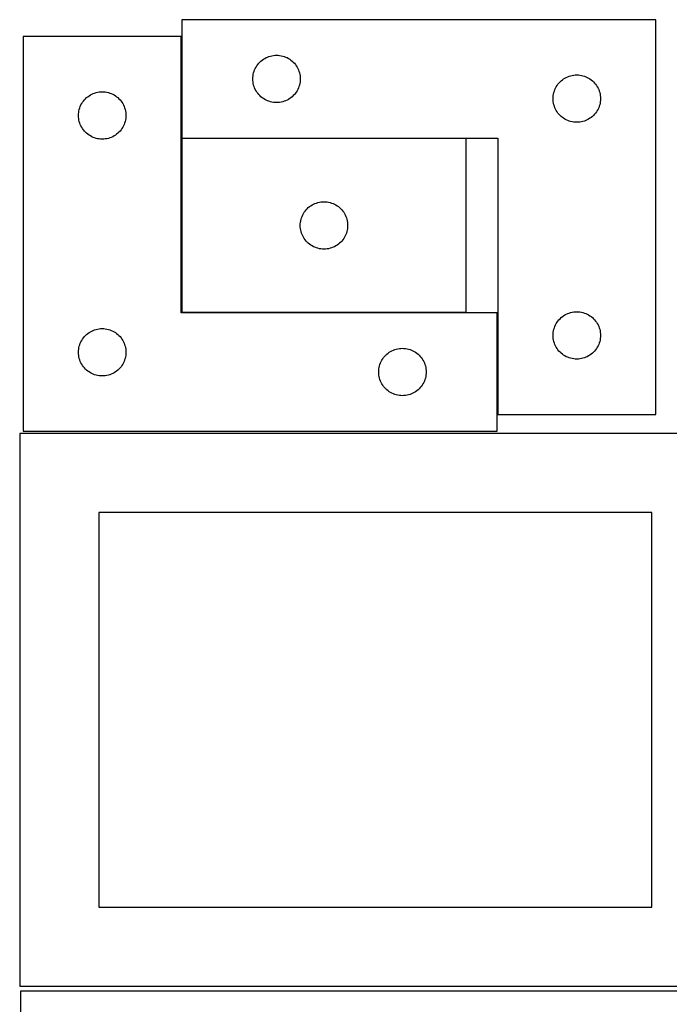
# Model space of a CAD drawing. Header units: millimetres. Extents: x 7 to 1243, y 7 to 2493.
# Tile 10 of 21: x 7 to 253, y 2115 to 2490. Entities that reach past the tile are written whole.
import ezdxf

# ---------------------------------------------------------------- set-up
doc = ezdxf.new("R2010")
doc.units = ezdxf.units.MM
doc.layers.add('COMMON', color=5, linetype='CONTINUOUS', true_color=0x0000ff)
doc.layers.add('CUT', color=7, linetype='CONTINUOUS', true_color=0x000000)

msp = doc.modelspace()

# ---------------------------------------------------------------- linework, layer by layer
at = {"layer": 'COMMON'}
for p, q in [((67.951448, 2444.65153), (67.951448, 2483.251528)), ((67.951447, 2444.451529), (67.951447, 2378.451529)), ((176.051448, 2444.55153), (68.051448, 2444.55153)), ((68.051448, 2378.351528), (176.051448, 2378.351528)), ((187.951448, 2339.65153), (187.951448, 2378.251528))]:
    msp.add_line(p, q, dxfattribs=at)
at = {"layer": 'CUT'}
for p, q in [((248.051448, 2489.65153), (68.051448, 2489.65153)), ((68.051448, 2489.65153), (68.051448, 2444.65153)), ((248.051448, 2339.65153), (248.051448, 2489.65153)), ((67.851447, 2483.251528), (7.851447, 2483.251528)), ((7.851447, 2483.251528), (7.851447, 2333.251528)), ((67.851447, 2378.251528), (67.851447, 2483.251528)), ((97.28489, 2473.085643), (97.687487, 2473.515491)), ((97.687487, 2473.515491), (98.117336, 2473.918089)), ((98.117336, 2473.918089), (98.572595, 2474.29171)), ((98.572595, 2474.29171), (99.051316, 2474.634757)), ((99.051316, 2474.634757), (99.551448, 2474.945759)), ((99.551448, 2474.945759), (100.07085, 2475.223385)), ((100.07085, 2475.223385), (100.607297, 2475.466446)), ((100.607297, 2475.466446), (101.158493, 2475.673901)), ((101.158493, 2475.673901), (101.722077, 2475.844863)), ((101.722077, 2475.844863), (102.295635, 2475.978598)), ((102.295635, 2475.978598), (102.876712, 2476.074534)), ((102.876712, 2476.074534), (103.46282, 2476.132261)), ((103.46282, 2476.132261), (104.051448, 2476.15153)), ((104.051448, 2476.15153), (104.640076, 2476.132261)), ((104.640076, 2476.132261), (105.226184, 2476.074534)), ((105.226184, 2476.074534), (105.807261, 2475.978598)), ((105.807261, 2475.978598), (106.380819, 2475.844863)), ((106.380819, 2475.844863), (106.944403, 2475.673901)), ((106.944403, 2475.673901), (107.495599, 2475.466446)), ((107.495599, 2475.466446), (108.032046, 2475.223385)), ((108.032046, 2475.223385), (108.551448, 2474.945759)), ((108.551448, 2474.945759), (109.05158, 2474.634757)), ((109.05158, 2474.634757), (109.530301, 2474.29171)), ((109.530301, 2474.29171), (109.98556, 2473.918089)), ((109.98556, 2473.918089), (110.415409, 2473.515491)), ((110.415409, 2473.515491), (110.818006, 2473.085643)), ((95.358116, 2469.480902), (95.529077, 2470.044485)), ((95.529077, 2470.044485), (95.736532, 2470.595681)), ((95.736532, 2470.595681), (95.979593, 2471.132129)), ((95.979593, 2471.132129), (96.257219, 2471.65153)), ((96.257219, 2471.65153), (96.568222, 2472.151662)), ((96.568222, 2472.151662), (96.911268, 2472.630383)), ((96.911268, 2472.630383), (97.28489, 2473.085643)), ((110.818006, 2473.085643), (111.191628, 2472.630383)), ((111.191628, 2472.630383), (111.534675, 2472.151662)), ((111.534675, 2472.151662), (111.845677, 2471.65153)), ((111.845677, 2471.65153), (112.123303, 2471.132129)), ((112.123303, 2471.132129), (112.366364, 2470.595681)), ((112.366364, 2470.595681), (112.573819, 2470.044485)), ((112.573819, 2470.044485), (112.74478, 2469.480902)), ((95.051448, 2467.15153), (95.070718, 2467.740158)), ((95.070718, 2466.562902), (95.051448, 2467.15153)), ((95.070718, 2467.740158), (95.128444, 2468.326266)), ((95.128444, 2465.976795), (95.070718, 2466.562902)), ((95.128444, 2468.326266), (95.22438, 2468.907343)), ((95.22438, 2468.907343), (95.358116, 2469.480902)), ((112.74478, 2469.480902), (112.878516, 2468.907343)), ((112.878516, 2468.907343), (112.974452, 2468.326266)), ((112.974452, 2468.326266), (113.032178, 2467.740158)), ((113.032178, 2466.562902), (112.974452, 2465.976795)), ((113.032178, 2467.740158), (113.051448, 2467.15153)), ((113.051448, 2467.15153), (113.032178, 2466.562902)), ((211.28489, 2465.585643), (211.687487, 2466.015491)), ((211.687487, 2466.015491), (212.117336, 2466.418089)), ((212.117336, 2466.418089), (212.572595, 2466.79171)), ((212.572595, 2466.79171), (213.051316, 2467.134757)), ((213.051316, 2467.134757), (213.551448, 2467.445759)), ((213.551448, 2467.445759), (214.07085, 2467.723385)), ((214.07085, 2467.723385), (214.607297, 2467.966446)), ((214.607297, 2467.966446), (215.158493, 2468.173901)), ((215.158493, 2468.173901), (215.722077, 2468.344863)), ((215.722077, 2468.344863), (216.295635, 2468.478598)), ((216.295635, 2468.478598), (216.876712, 2468.574534)), ((216.876712, 2468.574534), (217.46282, 2468.632261)), ((217.46282, 2468.632261), (218.051448, 2468.65153)), ((218.051448, 2468.65153), (218.640076, 2468.632261)), ((218.640076, 2468.632261), (219.226184, 2468.574534)), ((219.226184, 2468.574534), (219.807261, 2468.478598)), ((219.807261, 2468.478598), (220.380819, 2468.344863)), ((220.380819, 2468.344863), (220.944403, 2468.173901)), ((220.944403, 2468.173901), (221.495599, 2467.966446)), ((221.495599, 2467.966446), (222.032046, 2467.723385)), ((222.032046, 2467.723385), (222.551448, 2467.445759)), ((222.551448, 2467.445759), (223.05158, 2467.134757)), ((223.05158, 2467.134757), (223.530301, 2466.79171)), ((223.530301, 2466.79171), (223.98556, 2466.418089)), ((223.98556, 2466.418089), (224.415409, 2466.015491)), ((224.415409, 2466.015491), (224.818006, 2465.585643)), ((95.22438, 2465.395717), (95.128444, 2465.976795)), ((95.358116, 2464.822159), (95.22438, 2465.395717)), ((95.529077, 2464.258575), (95.358116, 2464.822159)), ((95.736532, 2463.707379), (95.529077, 2464.258575)), ((95.979593, 2463.170932), (95.736532, 2463.707379)), ((96.257219, 2462.65153), (95.979593, 2463.170932)), ((96.568222, 2462.151398), (96.257219, 2462.65153)), ((111.845677, 2462.65153), (111.534675, 2462.151398)), ((112.123303, 2463.170932), (111.845677, 2462.65153)), ((112.366364, 2463.707379), (112.123303, 2463.170932)), ((112.573819, 2464.258575), (112.366364, 2463.707379)), ((112.74478, 2464.822159), (112.573819, 2464.258575)), ((112.878516, 2465.395717), (112.74478, 2464.822159)), ((112.974452, 2465.976795), (112.878516, 2465.395717)), ((209.358116, 2461.980902), (209.529077, 2462.544485)), ((209.529077, 2462.544485), (209.736532, 2463.095681)), ((209.736532, 2463.095681), (209.979593, 2463.632129)), ((209.979593, 2463.632129), (210.257219, 2464.15153)), ((210.257219, 2464.15153), (210.568222, 2464.651662)), ((210.568222, 2464.651662), (210.911268, 2465.130383)), ((210.911268, 2465.130383), (211.28489, 2465.585643)), ((224.818006, 2465.585643), (225.191628, 2465.130383)), ((225.191628, 2465.130383), (225.534675, 2464.651662)), ((225.534675, 2464.651662), (225.845677, 2464.15153)), ((225.845677, 2464.15153), (226.123303, 2463.632129)), ((226.123303, 2463.632129), (226.366364, 2463.095681)), ((226.366364, 2463.095681), (226.573819, 2462.544485)), ((226.573819, 2462.544485), (226.74478, 2461.980902)), ((30.368221, 2458.25166), (30.711267, 2458.730381)), ((30.711267, 2458.730381), (31.084889, 2459.185641)), ((31.084889, 2459.185641), (31.487486, 2459.615489)), ((31.487486, 2459.615489), (31.917335, 2460.018087)), ((31.917335, 2460.018087), (32.372594, 2460.391708)), ((32.372594, 2460.391708), (32.851315, 2460.734755)), ((32.851315, 2460.734755), (33.351447, 2461.045757)), ((33.351447, 2461.045757), (33.870849, 2461.323383)), ((33.870849, 2461.323383), (34.407296, 2461.566444)), ((34.407296, 2461.566444), (34.958492, 2461.773899)), ((34.958492, 2461.773899), (35.522076, 2461.944861)), ((35.522076, 2461.944861), (36.095634, 2462.078596)), ((36.095634, 2462.078596), (36.676711, 2462.174532)), ((36.676711, 2462.174532), (37.262819, 2462.232259)), ((37.262819, 2462.232259), (37.851447, 2462.251528)), ((37.851447, 2462.251528), (38.440075, 2462.232259)), ((38.440075, 2462.232259), (39.026183, 2462.174532)), ((39.026183, 2462.174532), (39.60726, 2462.078596)), ((39.60726, 2462.078596), (40.180818, 2461.944861)), ((40.180818, 2461.944861), (40.744402, 2461.773899)), ((40.744402, 2461.773899), (41.295598, 2461.566444)), ((41.295598, 2461.566444), (41.832045, 2461.323383)), ((41.832045, 2461.323383), (42.351447, 2461.045757)), ((42.351447, 2461.045757), (42.851579, 2460.734755)), ((42.851579, 2460.734755), (43.3303, 2460.391708)), ((43.3303, 2460.391708), (43.785559, 2460.018087)), ((43.785559, 2460.018087), (44.215408, 2459.615489)), ((44.215408, 2459.615489), (44.618005, 2459.185641)), ((44.618005, 2459.185641), (44.991627, 2458.730381)), ((44.991627, 2458.730381), (45.334674, 2458.25166)), ((96.911268, 2461.672677), (96.568222, 2462.151398)), ((97.28489, 2461.217418), (96.911268, 2461.672677)), ((97.687487, 2460.787569), (97.28489, 2461.217418)), ((98.117336, 2460.384972), (97.687487, 2460.787569)), ((98.572595, 2460.01135), (98.117336, 2460.384972)), ((99.051316, 2459.668304), (98.572595, 2460.01135)), ((99.551448, 2459.357302), (99.051316, 2459.668304)), ((100.07085, 2459.079676), (99.551448, 2459.357302)), ((100.607297, 2458.836615), (100.07085, 2459.079676)), ((101.158493, 2458.629159), (100.607297, 2458.836615)), ((101.722077, 2458.458198), (101.158493, 2458.629159)), ((106.944403, 2458.629159), (106.380819, 2458.458198)), ((107.495599, 2458.836615), (106.944403, 2458.629159)), ((108.032046, 2459.079676), (107.495599, 2458.836615)), ((108.551448, 2459.357302), (108.032046, 2459.079676)), ((109.05158, 2459.668304), (108.551448, 2459.357302)), ((109.530301, 2460.01135), (109.05158, 2459.668304)), ((109.98556, 2460.384972), (109.530301, 2460.01135)), ((110.415409, 2460.787569), (109.98556, 2460.384972)), ((110.818006, 2461.217418), (110.415409, 2460.787569)), ((111.191628, 2461.672677), (110.818006, 2461.217418)), ((111.534675, 2462.151398), (111.191628, 2461.672677)), ((209.051448, 2459.65153), (209.070718, 2460.240158)), ((209.070718, 2459.062902), (209.051448, 2459.65153)), ((209.070718, 2460.240158), (209.128444, 2460.826266)), ((209.128444, 2458.476795), (209.070718, 2459.062902)), ((209.128444, 2460.826266), (209.22438, 2461.407343)), ((209.22438, 2461.407343), (209.358116, 2461.980902)), ((226.74478, 2461.980902), (226.878516, 2461.407343)), ((226.878516, 2461.407343), (226.974452, 2460.826266)), ((226.974452, 2460.826266), (227.032178, 2460.240158)), ((227.032178, 2459.062902), (226.974452, 2458.476795)), ((227.032178, 2460.240158), (227.051448, 2459.65153)), ((227.051448, 2459.65153), (227.032178, 2459.062902)), ((28.928443, 2454.426264), (29.024379, 2455.007341)), ((29.024379, 2455.007341), (29.158115, 2455.5809)), ((29.158115, 2455.5809), (29.329076, 2456.144483)), ((29.329076, 2456.144483), (29.536531, 2456.695679)), ((29.536531, 2456.695679), (29.779592, 2457.232127)), ((29.779592, 2457.232127), (30.057218, 2457.751528)), ((30.057218, 2457.751528), (30.368221, 2458.25166)), ((45.334674, 2458.25166), (45.645676, 2457.751528)), ((45.645676, 2457.751528), (45.923302, 2457.232127)), ((45.923302, 2457.232127), (46.166363, 2456.695679)), ((46.166363, 2456.695679), (46.373818, 2456.144483)), ((46.373818, 2456.144483), (46.544779, 2455.5809)), ((46.544779, 2455.5809), (46.678515, 2455.007341)), ((46.678515, 2455.007341), (46.774451, 2454.426264)), ((102.295635, 2458.324463), (101.722077, 2458.458198)), ((102.876712, 2458.228527), (102.295635, 2458.324463)), ((103.46282, 2458.1708), (102.876712, 2458.228527)), ((104.051448, 2458.15153), (103.46282, 2458.1708)), ((104.640076, 2458.1708), (104.051448, 2458.15153)), ((105.226184, 2458.228527), (104.640076, 2458.1708)), ((105.807261, 2458.324463), (105.226184, 2458.228527)), ((106.380819, 2458.458198), (105.807261, 2458.324463)), ((209.22438, 2457.895717), (209.128444, 2458.476795)), ((209.358116, 2457.322159), (209.22438, 2457.895717)), ((209.529077, 2456.758575), (209.358116, 2457.322159)), ((209.736532, 2456.207379), (209.529077, 2456.758575)), ((209.979593, 2455.670932), (209.736532, 2456.207379)), ((210.257219, 2455.15153), (209.979593, 2455.670932)), ((210.568222, 2454.651398), (210.257219, 2455.15153)), ((225.845677, 2455.15153), (225.534675, 2454.651398)), ((226.123303, 2455.670932), (225.845677, 2455.15153)), ((226.366364, 2456.207379), (226.123303, 2455.670932)), ((226.573819, 2456.758575), (226.366364, 2456.207379)), ((226.74478, 2457.322159), (226.573819, 2456.758575)), ((226.878516, 2457.895717), (226.74478, 2457.322159)), ((226.974452, 2458.476795), (226.878516, 2457.895717)), ((28.851447, 2453.251528), (28.870717, 2453.840156)), ((28.870717, 2452.6629), (28.851447, 2453.251528)), ((28.870717, 2453.840156), (28.928443, 2454.426264)), ((28.928443, 2452.076793), (28.870717, 2452.6629)), ((29.024379, 2451.495715), (28.928443, 2452.076793)), ((29.158115, 2450.922157), (29.024379, 2451.495715)), ((46.678515, 2451.495715), (46.544779, 2450.922157)), ((46.774451, 2452.076793), (46.678515, 2451.495715)), ((46.774451, 2454.426264), (46.832177, 2453.840156)), ((46.832177, 2452.6629), (46.774451, 2452.076793)), ((46.832177, 2453.840156), (46.851447, 2453.251528)), ((46.851447, 2453.251528), (46.832177, 2452.6629)), ((210.911268, 2454.172677), (210.568222, 2454.651398)), ((211.28489, 2453.717418), (210.911268, 2454.172677)), ((211.687487, 2453.287569), (211.28489, 2453.717418)), ((212.117336, 2452.884972), (211.687487, 2453.287569)), ((212.572595, 2452.51135), (212.117336, 2452.884972)), ((213.051316, 2452.168304), (212.572595, 2452.51135)), ((213.551448, 2451.857302), (213.051316, 2452.168304)), ((214.07085, 2451.579676), (213.551448, 2451.857302)), ((214.607297, 2451.336615), (214.07085, 2451.579676)), ((215.158493, 2451.129159), (214.607297, 2451.336615)), ((215.722077, 2450.958198), (215.158493, 2451.129159)), ((220.944403, 2451.129159), (220.380819, 2450.958198)), ((221.495599, 2451.336615), (220.944403, 2451.129159)), ((222.032046, 2451.579676), (221.495599, 2451.336615)), ((222.551448, 2451.857302), (222.032046, 2451.579676)), ((223.05158, 2452.168304), (222.551448, 2451.857302)), ((223.530301, 2452.51135), (223.05158, 2452.168304)), ((223.98556, 2452.884972), (223.530301, 2452.51135)), ((224.415409, 2453.287569), (223.98556, 2452.884972)), ((224.818006, 2453.717418), (224.415409, 2453.287569)), ((225.191628, 2454.172677), (224.818006, 2453.717418)), ((225.534675, 2454.651398), (225.191628, 2454.172677)), ((29.329076, 2450.358573), (29.158115, 2450.922157)), ((29.536531, 2449.807377), (29.329076, 2450.358573)), ((29.779592, 2449.27093), (29.536531, 2449.807377)), ((30.057218, 2448.751528), (29.779592, 2449.27093)), ((30.368221, 2448.251396), (30.057218, 2448.751528)), ((30.711267, 2447.772675), (30.368221, 2448.251396)), ((31.084889, 2447.317416), (30.711267, 2447.772675)), ((31.487486, 2446.887567), (31.084889, 2447.317416)), ((44.618005, 2447.317416), (44.215408, 2446.887567)), ((44.991627, 2447.772675), (44.618005, 2447.317416)), ((45.334674, 2448.251396), (44.991627, 2447.772675)), ((45.645676, 2448.751528), (45.334674, 2448.251396)), ((45.923302, 2449.27093), (45.645676, 2448.751528)), ((46.166363, 2449.807377), (45.923302, 2449.27093)), ((46.373818, 2450.358573), (46.166363, 2449.807377)), ((46.544779, 2450.922157), (46.373818, 2450.358573)), ((216.295635, 2450.824463), (215.722077, 2450.958198)), ((216.876712, 2450.728527), (216.295635, 2450.824463)), ((217.46282, 2450.6708), (216.876712, 2450.728527)), ((218.051448, 2450.65153), (217.46282, 2450.6708)), ((218.640076, 2450.6708), (218.051448, 2450.65153)), ((219.226184, 2450.728527), (218.640076, 2450.6708)), ((219.807261, 2450.824463), (219.226184, 2450.728527)), ((220.380819, 2450.958198), (219.807261, 2450.824463)), ((31.917335, 2446.48497), (31.487486, 2446.887567)), ((32.372594, 2446.111348), (31.917335, 2446.48497)), ((32.851315, 2445.768302), (32.372594, 2446.111348)), ((33.351447, 2445.4573), (32.851315, 2445.768302)), ((33.870849, 2445.179674), (33.351447, 2445.4573)), ((34.407296, 2444.936613), (33.870849, 2445.179674)), ((34.958492, 2444.729157), (34.407296, 2444.936613)), ((35.522076, 2444.558196), (34.958492, 2444.729157)), ((36.095634, 2444.424461), (35.522076, 2444.558196)), ((36.676711, 2444.328525), (36.095634, 2444.424461)), ((37.262819, 2444.270798), (36.676711, 2444.328525)), ((37.851447, 2444.251528), (37.262819, 2444.270798)), ((38.440075, 2444.270798), (37.851447, 2444.251528)), ((39.026183, 2444.328525), (38.440075, 2444.270798)), ((39.60726, 2444.424461), (39.026183, 2444.328525)), ((40.180818, 2444.558196), (39.60726, 2444.424461)), ((40.744402, 2444.729157), (40.180818, 2444.558196)), ((41.295598, 2444.936613), (40.744402, 2444.729157)), ((41.832045, 2445.179674), (41.295598, 2444.936613)), ((42.351447, 2445.4573), (41.832045, 2445.179674)), ((42.851579, 2445.768302), (42.351447, 2445.4573)), ((43.3303, 2446.111348), (42.851579, 2445.768302)), ((43.785559, 2446.48497), (43.3303, 2446.111348)), ((44.215408, 2446.887567), (43.785559, 2446.48497)), ((68.051448, 2444.65153), (188.051448, 2444.65153)), ((176.051448, 2444.451529), (68.051448, 2444.451529)), ((68.051448, 2444.451529), (68.051448, 2378.451529)), ((176.051448, 2378.451529), (176.051448, 2444.451529)), ((188.051448, 2444.65153), (188.051448, 2339.65153)), ((114.911268, 2416.930382), (115.28489, 2417.385642)), ((115.28489, 2417.385642), (115.687487, 2417.81549)), ((115.687487, 2417.81549), (116.117336, 2418.218088)), ((116.117336, 2418.218088), (116.572595, 2418.591709)), ((116.572595, 2418.591709), (117.051316, 2418.934756)), ((117.051316, 2418.934756), (117.551448, 2419.245758)), ((117.551448, 2419.245758), (118.07085, 2419.523384)), ((118.07085, 2419.523384), (118.607297, 2419.766445)), ((118.607297, 2419.766445), (119.158493, 2419.9739)), ((119.158493, 2419.9739), (119.722077, 2420.144862)), ((119.722077, 2420.144862), (120.295635, 2420.278597)), ((120.295635, 2420.278597), (120.876712, 2420.374533)), ((120.876712, 2420.374533), (121.46282, 2420.43226)), ((121.46282, 2420.43226), (122.051448, 2420.451529)), ((122.051448, 2420.451529), (122.640076, 2420.43226)), ((122.640076, 2420.43226), (123.226184, 2420.374533)), ((123.226184, 2420.374533), (123.807261, 2420.278597)), ((123.807261, 2420.278597), (124.380819, 2420.144862)), ((124.380819, 2420.144862), (124.944403, 2419.9739)), ((124.944403, 2419.9739), (125.495599, 2419.766445)), ((125.495599, 2419.766445), (126.032046, 2419.523384)), ((126.032046, 2419.523384), (126.551448, 2419.245758)), ((126.551448, 2419.245758), (127.05158, 2418.934756)), ((127.05158, 2418.934756), (127.530301, 2418.591709)), ((127.530301, 2418.591709), (127.98556, 2418.218088)), ((127.98556, 2418.218088), (128.415409, 2417.81549)), ((128.415409, 2417.81549), (128.818006, 2417.385642)), ((128.818006, 2417.385642), (129.191628, 2416.930382)), ((113.22438, 2413.207342), (113.358116, 2413.780901)), ((113.358116, 2413.780901), (113.529077, 2414.344484)), ((113.529077, 2414.344484), (113.736532, 2414.89568)), ((113.736532, 2414.89568), (113.979593, 2415.432128)), ((113.979593, 2415.432128), (114.257219, 2415.951529)), ((114.257219, 2415.951529), (114.568222, 2416.451661)), ((114.568222, 2416.451661), (114.911268, 2416.930382)), ((129.191628, 2416.930382), (129.534675, 2416.451661)), ((129.534675, 2416.451661), (129.845677, 2415.951529)), ((129.845677, 2415.951529), (130.123303, 2415.432128)), ((130.123303, 2415.432128), (130.366364, 2414.89568)), ((130.366364, 2414.89568), (130.573819, 2414.344484)), ((130.573819, 2414.344484), (130.74478, 2413.780901)), ((130.74478, 2413.780901), (130.878516, 2413.207342)), ((113.051448, 2411.451529), (113.070718, 2412.040157)), ((113.070718, 2410.862901), (113.051448, 2411.451529)), ((113.070718, 2412.040157), (113.128444, 2412.626265)), ((113.128444, 2410.276794), (113.070718, 2410.862901)), ((113.128444, 2412.626265), (113.22438, 2413.207342)), ((113.22438, 2409.695716), (113.128444, 2410.276794)), ((130.878516, 2413.207342), (130.974452, 2412.626265)), ((130.974452, 2410.276794), (130.878516, 2409.695716)), ((130.974452, 2412.626265), (131.032178, 2412.040157)), ((131.032178, 2410.862901), (130.974452, 2410.276794)), ((131.032178, 2412.040157), (131.051448, 2411.451529)), ((131.051448, 2411.451529), (131.032178, 2410.862901)), ((113.358116, 2409.122158), (113.22438, 2409.695716)), ((113.529077, 2408.558574), (113.358116, 2409.122158)), ((113.736532, 2408.007378), (113.529077, 2408.558574)), ((113.979593, 2407.470931), (113.736532, 2408.007378)), ((114.257219, 2406.951529), (113.979593, 2407.470931)), ((114.568222, 2406.451397), (114.257219, 2406.951529)), ((114.911268, 2405.972676), (114.568222, 2406.451397)), ((129.534675, 2406.451397), (129.191628, 2405.972676)), ((129.845677, 2406.951529), (129.534675, 2406.451397)), ((130.123303, 2407.470931), (129.845677, 2406.951529)), ((130.366364, 2408.007378), (130.123303, 2407.470931)), ((130.573819, 2408.558574), (130.366364, 2408.007378)), ((130.74478, 2409.122158), (130.573819, 2408.558574)), ((130.878516, 2409.695716), (130.74478, 2409.122158)), ((115.28489, 2405.517417), (114.911268, 2405.972676)), ((115.687487, 2405.087568), (115.28489, 2405.517417)), ((116.117336, 2404.684971), (115.687487, 2405.087568)), ((116.572595, 2404.311349), (116.117336, 2404.684971)), ((117.051316, 2403.968303), (116.572595, 2404.311349)), ((117.551448, 2403.657301), (117.051316, 2403.968303)), ((118.07085, 2403.379675), (117.551448, 2403.657301)), ((118.607297, 2403.136614), (118.07085, 2403.379675)), ((119.158493, 2402.929158), (118.607297, 2403.136614)), ((119.722077, 2402.758197), (119.158493, 2402.929158)), ((120.295635, 2402.624462), (119.722077, 2402.758197)), ((120.876712, 2402.528526), (120.295635, 2402.624462)), ((121.46282, 2402.470799), (120.876712, 2402.528526)), ((122.051448, 2402.451529), (121.46282, 2402.470799)), ((122.640076, 2402.470799), (122.051448, 2402.451529)), ((123.226184, 2402.528526), (122.640076, 2402.470799)), ((123.807261, 2402.624462), (123.226184, 2402.528526)), ((124.380819, 2402.758197), (123.807261, 2402.624462)), ((124.944403, 2402.929158), (124.380819, 2402.758197)), ((125.495599, 2403.136614), (124.944403, 2402.929158)), ((126.032046, 2403.379675), (125.495599, 2403.136614)), ((126.551448, 2403.657301), (126.032046, 2403.379675)), ((127.05158, 2403.968303), (126.551448, 2403.657301)), ((127.530301, 2404.311349), (127.05158, 2403.968303)), ((127.98556, 2404.684971), (127.530301, 2404.311349)), ((128.415409, 2405.087568), (127.98556, 2404.684971)), ((128.818006, 2405.517417), (128.415409, 2405.087568)), ((129.191628, 2405.972676), (128.818006, 2405.517417)), ((187.851447, 2378.251528), (67.851447, 2378.251528)), ((68.051448, 2378.451529), (176.051448, 2378.451529)), ((187.851447, 2333.251528), (187.851447, 2378.251528)), ((211.687487, 2376.015491), (212.117336, 2376.418089)), ((212.117336, 2376.418089), (212.572595, 2376.79171)), ((212.572595, 2376.79171), (213.051316, 2377.134757)), ((213.051316, 2377.134757), (213.551448, 2377.445759)), ((213.551448, 2377.445759), (214.07085, 2377.723385)), ((214.07085, 2377.723385), (214.607297, 2377.966446)), ((214.607297, 2377.966446), (215.158493, 2378.173901)), ((215.158493, 2378.173901), (215.722077, 2378.344863)), ((215.722077, 2378.344863), (216.295635, 2378.478598)), ((216.295635, 2378.478598), (216.876712, 2378.574534)), ((216.876712, 2378.574534), (217.46282, 2378.632261)), ((217.46282, 2378.632261), (218.051448, 2378.65153)), ((218.051448, 2378.65153), (218.640076, 2378.632261)), ((218.640076, 2378.632261), (219.226184, 2378.574534)), ((219.226184, 2378.574534), (219.807261, 2378.478598)), ((219.807261, 2378.478598), (220.380819, 2378.344863)), ((220.380819, 2378.344863), (220.944403, 2378.173901)), ((220.944403, 2378.173901), (221.495599, 2377.966446)), ((221.495599, 2377.966446), (222.032046, 2377.723385)), ((222.032046, 2377.723385), (222.551448, 2377.445759)), ((222.551448, 2377.445759), (223.05158, 2377.134757)), ((223.05158, 2377.134757), (223.530301, 2376.79171)), ((223.530301, 2376.79171), (223.98556, 2376.418089)), ((223.98556, 2376.418089), (224.415409, 2376.015491)), ((209.358116, 2371.980902), (209.529077, 2372.544485)), ((209.529077, 2372.544485), (209.736532, 2373.095681)), ((209.736532, 2373.095681), (209.979593, 2373.632129)), ((209.979593, 2373.632129), (210.257219, 2374.15153)), ((210.257219, 2374.15153), (210.568222, 2374.651662)), ((210.568222, 2374.651662), (210.911268, 2375.130383)), ((210.911268, 2375.130383), (211.28489, 2375.585643)), ((211.28489, 2375.585643), (211.687487, 2376.015491)), ((224.415409, 2376.015491), (224.818006, 2375.585643)), ((224.818006, 2375.585643), (225.191628, 2375.130383)), ((225.191628, 2375.130383), (225.534675, 2374.651662)), ((225.534675, 2374.651662), (225.845677, 2374.15153)), ((225.845677, 2374.15153), (226.123303, 2373.632129)), ((226.123303, 2373.632129), (226.366364, 2373.095681)), ((226.366364, 2373.095681), (226.573819, 2372.544485)), ((226.573819, 2372.544485), (226.74478, 2371.980902)), ((30.368221, 2368.25166), (30.711267, 2368.730381)), ((30.711267, 2368.730381), (31.084889, 2369.185641)), ((31.084889, 2369.185641), (31.487486, 2369.615489)), ((31.487486, 2369.615489), (31.917335, 2370.018087)), ((31.917335, 2370.018087), (32.372594, 2370.391708)), ((32.372594, 2370.391708), (32.851315, 2370.734755)), ((32.851315, 2370.734755), (33.351447, 2371.045757)), ((33.351447, 2371.045757), (33.870849, 2371.323383)), ((33.870849, 2371.323383), (34.407296, 2371.566444)), ((34.407296, 2371.566444), (34.958492, 2371.773899)), ((34.958492, 2371.773899), (35.522076, 2371.944861)), ((35.522076, 2371.944861), (36.095634, 2372.078596)), ((36.095634, 2372.078596), (36.676711, 2372.174532)), ((36.676711, 2372.174532), (37.262819, 2372.232259)), ((37.262819, 2372.232259), (37.851447, 2372.251528)), ((37.851447, 2372.251528), (38.440075, 2372.232259)), ((38.440075, 2372.232259), (39.026183, 2372.174532)), ((39.026183, 2372.174532), (39.60726, 2372.078596)), ((39.60726, 2372.078596), (40.180818, 2371.944861)), ((40.180818, 2371.944861), (40.744402, 2371.773899)), ((40.744402, 2371.773899), (41.295598, 2371.566444)), ((41.295598, 2371.566444), (41.832045, 2371.323383)), ((41.832045, 2371.323383), (42.351447, 2371.045757)), ((42.351447, 2371.045757), (42.851579, 2370.734755)), ((42.851579, 2370.734755), (43.3303, 2370.391708)), ((43.3303, 2370.391708), (43.785559, 2370.018087)), ((43.785559, 2370.018087), (44.215408, 2369.615489)), ((44.215408, 2369.615489), (44.618005, 2369.185641)), ((44.618005, 2369.185641), (44.991627, 2368.730381)), ((44.991627, 2368.730381), (45.334674, 2368.25166)), ((209.051448, 2369.65153), (209.070718, 2370.240158)), ((209.070718, 2369.062902), (209.051448, 2369.65153)), ((209.070718, 2370.240158), (209.128444, 2370.826266)), ((209.128444, 2368.476795), (209.070718, 2369.062902)), ((209.128444, 2370.826266), (209.22438, 2371.407343)), ((209.22438, 2371.407343), (209.358116, 2371.980902)), ((226.74478, 2371.980902), (226.878516, 2371.407343)), ((226.878516, 2371.407343), (226.974452, 2370.826266)), ((226.974452, 2370.826266), (227.032178, 2370.240158)), ((227.032178, 2369.062902), (226.974452, 2368.476795)), ((227.032178, 2370.240158), (227.051448, 2369.65153)), ((227.051448, 2369.65153), (227.032178, 2369.062902)), ((28.928443, 2364.426264), (29.024379, 2365.007341)), ((29.024379, 2365.007341), (29.158115, 2365.5809)), ((29.158115, 2365.5809), (29.329076, 2366.144483)), ((29.329076, 2366.144483), (29.536531, 2366.695679)), ((29.536531, 2366.695679), (29.779592, 2367.232127)), ((29.779592, 2367.232127), (30.057218, 2367.751528)), ((30.057218, 2367.751528), (30.368221, 2368.25166)), ((45.334674, 2368.25166), (45.645676, 2367.751528)), ((45.645676, 2367.751528), (45.923302, 2367.232127)), ((45.923302, 2367.232127), (46.166363, 2366.695679)), ((46.166363, 2366.695679), (46.373818, 2366.144483)), ((46.373818, 2366.144483), (46.544779, 2365.5809)), ((46.544779, 2365.5809), (46.678515, 2365.007341)), ((46.678515, 2365.007341), (46.774451, 2364.426264)), ((209.22438, 2367.895717), (209.128444, 2368.476795)), ((209.358116, 2367.322159), (209.22438, 2367.895717)), ((209.529077, 2366.758575), (209.358116, 2367.322159)), ((209.736532, 2366.207379), (209.529077, 2366.758575)), ((209.979593, 2365.670932), (209.736532, 2366.207379)), ((210.257219, 2365.15153), (209.979593, 2365.670932)), ((210.568222, 2364.651398), (210.257219, 2365.15153)), ((225.845677, 2365.15153), (225.534675, 2364.651398)), ((226.123303, 2365.670932), (225.845677, 2365.15153)), ((226.366364, 2366.207379), (226.123303, 2365.670932)), ((226.573819, 2366.758575), (226.366364, 2366.207379)), ((226.74478, 2367.322159), (226.573819, 2366.758575)), ((226.878516, 2367.895717), (226.74478, 2367.322159)), ((226.974452, 2368.476795), (226.878516, 2367.895717)), ((28.851447, 2363.251528), (28.870717, 2363.840156)), ((28.870717, 2362.6629), (28.851447, 2363.251528)), ((28.870717, 2363.840156), (28.928443, 2364.426264)), ((28.928443, 2362.076793), (28.870717, 2362.6629)), ((29.024379, 2361.495715), (28.928443, 2362.076793)), ((29.158115, 2360.922157), (29.024379, 2361.495715)), ((46.678515, 2361.495715), (46.544779, 2360.922157)), ((46.774451, 2362.076793), (46.678515, 2361.495715)), ((46.774451, 2364.426264), (46.832177, 2363.840156)), ((46.832177, 2362.6629), (46.774451, 2362.076793)), ((46.832177, 2363.840156), (46.851447, 2363.251528)), ((46.851447, 2363.251528), (46.832177, 2362.6629)), ((144.711267, 2361.230381), (145.084889, 2361.685641)), ((145.084889, 2361.685641), (145.487486, 2362.115489)), ((145.487486, 2362.115489), (145.917335, 2362.518087)), ((145.917335, 2362.518087), (146.372594, 2362.891708)), ((146.372594, 2362.891708), (146.851315, 2363.234755)), ((146.851315, 2363.234755), (147.351447, 2363.545757)), ((147.351447, 2363.545757), (147.870849, 2363.823383)), ((147.870849, 2363.823383), (148.407296, 2364.066444)), ((148.407296, 2364.066444), (148.958492, 2364.273899)), ((148.958492, 2364.273899), (149.522076, 2364.444861)), ((149.522076, 2364.444861), (150.095634, 2364.578596)), ((150.095634, 2364.578596), (150.676711, 2364.674532)), ((150.676711, 2364.674532), (151.262819, 2364.732259)), ((151.262819, 2364.732259), (151.851447, 2364.751528)), ((151.851447, 2364.751528), (152.440075, 2364.732259)), ((152.440075, 2364.732259), (153.026183, 2364.674532)), ((153.026183, 2364.674532), (153.60726, 2364.578596)), ((153.60726, 2364.578596), (154.180818, 2364.444861)), ((154.180818, 2364.444861), (154.744402, 2364.273899)), ((154.744402, 2364.273899), (155.295598, 2364.066444)), ((155.295598, 2364.066444), (155.832045, 2363.823383)), ((155.832045, 2363.823383), (156.351447, 2363.545757)), ((156.351447, 2363.545757), (156.851579, 2363.234755)), ((156.851579, 2363.234755), (157.3303, 2362.891708)), ((157.3303, 2362.891708), (157.785559, 2362.518087)), ((157.785559, 2362.518087), (158.215408, 2362.115489)), ((158.215408, 2362.115489), (158.618005, 2361.685641)), ((158.618005, 2361.685641), (158.991627, 2361.230381)), ((210.911268, 2364.172677), (210.568222, 2364.651398)), ((211.28489, 2363.717418), (210.911268, 2364.172677)), ((211.687487, 2363.287569), (211.28489, 2363.717418)), ((212.117336, 2362.884972), (211.687487, 2363.287569)), ((212.572595, 2362.51135), (212.117336, 2362.884972)), ((213.051316, 2362.168304), (212.572595, 2362.51135)), ((213.551448, 2361.857302), (213.051316, 2362.168304)), ((214.07085, 2361.579676), (213.551448, 2361.857302)), ((214.607297, 2361.336615), (214.07085, 2361.579676)), ((215.158493, 2361.129159), (214.607297, 2361.336615)), ((221.495599, 2361.336615), (220.944403, 2361.129159)), ((222.032046, 2361.579676), (221.495599, 2361.336615)), ((222.551448, 2361.857302), (222.032046, 2361.579676)), ((223.05158, 2362.168304), (222.551448, 2361.857302)), ((223.530301, 2362.51135), (223.05158, 2362.168304)), ((223.98556, 2362.884972), (223.530301, 2362.51135)), ((224.415409, 2363.287569), (223.98556, 2362.884972)), ((224.818006, 2363.717418), (224.415409, 2363.287569)), ((225.191628, 2364.172677), (224.818006, 2363.717418)), ((225.534675, 2364.651398), (225.191628, 2364.172677)), ((29.329076, 2360.358573), (29.158115, 2360.922157)), ((29.536531, 2359.807377), (29.329076, 2360.358573)), ((29.779592, 2359.27093), (29.536531, 2359.807377)), ((30.057218, 2358.751528), (29.779592, 2359.27093)), ((30.368221, 2358.251396), (30.057218, 2358.751528)), ((30.711267, 2357.772675), (30.368221, 2358.251396)), ((31.084889, 2357.317416), (30.711267, 2357.772675)), ((44.991627, 2357.772675), (44.618005, 2357.317416)), ((45.334674, 2358.251396), (44.991627, 2357.772675)), ((45.645676, 2358.751528), (45.334674, 2358.251396)), ((45.923302, 2359.27093), (45.645676, 2358.751528)), ((46.166363, 2359.807377), (45.923302, 2359.27093)), ((46.373818, 2360.358573), (46.166363, 2359.807377)), ((46.544779, 2360.922157), (46.373818, 2360.358573)), ((142.928443, 2356.926264), (143.024379, 2357.507341)), ((143.024379, 2357.507341), (143.158115, 2358.0809)), ((143.158115, 2358.0809), (143.329076, 2358.644483)), ((143.329076, 2358.644483), (143.536531, 2359.195679)), ((143.536531, 2359.195679), (143.779592, 2359.732127)), ((143.779592, 2359.732127), (144.057218, 2360.251528)), ((144.057218, 2360.251528), (144.368221, 2360.75166)), ((144.368221, 2360.75166), (144.711267, 2361.230381)), ((158.991627, 2361.230381), (159.334674, 2360.75166)), ((159.334674, 2360.75166), (159.645676, 2360.251528)), ((159.645676, 2360.251528), (159.923302, 2359.732127)), ((159.923302, 2359.732127), (160.166363, 2359.195679)), ((160.166363, 2359.195679), (160.373818, 2358.644483)), ((160.373818, 2358.644483), (160.544779, 2358.0809)), ((160.544779, 2358.0809), (160.678515, 2357.507341)), ((160.678515, 2357.507341), (160.774451, 2356.926264)), ((215.722077, 2360.958198), (215.158493, 2361.129159)), ((216.295635, 2360.824463), (215.722077, 2360.958198)), ((216.876712, 2360.728527), (216.295635, 2360.824463)), ((217.46282, 2360.6708), (216.876712, 2360.728527)), ((218.051448, 2360.65153), (217.46282, 2360.6708)), ((218.640076, 2360.6708), (218.051448, 2360.65153)), ((219.226184, 2360.728527), (218.640076, 2360.6708)), ((219.807261, 2360.824463), (219.226184, 2360.728527)), ((220.380819, 2360.958198), (219.807261, 2360.824463)), ((220.944403, 2361.129159), (220.380819, 2360.958198)), ((31.487486, 2356.887567), (31.084889, 2357.317416)), ((31.917335, 2356.48497), (31.487486, 2356.887567)), ((32.372594, 2356.111348), (31.917335, 2356.48497)), ((32.851315, 2355.768302), (32.372594, 2356.111348)), ((33.351447, 2355.4573), (32.851315, 2355.768302)), ((33.870849, 2355.179674), (33.351447, 2355.4573)), ((34.407296, 2354.936613), (33.870849, 2355.179674)), ((34.958492, 2354.729157), (34.407296, 2354.936613)), ((35.522076, 2354.558196), (34.958492, 2354.729157)), ((36.095634, 2354.424461), (35.522076, 2354.558196)), ((36.676711, 2354.328525), (36.095634, 2354.424461)), ((37.262819, 2354.270798), (36.676711, 2354.328525)), ((37.851447, 2354.251528), (37.262819, 2354.270798)), ((38.440075, 2354.270798), (37.851447, 2354.251528)), ((39.026183, 2354.328525), (38.440075, 2354.270798)), ((39.60726, 2354.424461), (39.026183, 2354.328525)), ((40.180818, 2354.558196), (39.60726, 2354.424461)), ((40.744402, 2354.729157), (40.180818, 2354.558196)), ((41.295598, 2354.936613), (40.744402, 2354.729157)), ((41.832045, 2355.179674), (41.295598, 2354.936613)), ((42.351447, 2355.4573), (41.832045, 2355.179674)), ((42.851579, 2355.768302), (42.351447, 2355.4573)), ((43.3303, 2356.111348), (42.851579, 2355.768302)), ((43.785559, 2356.48497), (43.3303, 2356.111348)), ((44.215408, 2356.887567), (43.785559, 2356.48497)), ((44.618005, 2357.317416), (44.215408, 2356.887567)), ((142.851447, 2355.751528), (142.870717, 2356.340156)), ((142.870717, 2355.1629), (142.851447, 2355.751528)), ((142.870717, 2356.340156), (142.928443, 2356.926264)), ((142.928443, 2354.576793), (142.870717, 2355.1629)), ((143.024379, 2353.995715), (142.928443, 2354.576793)), ((143.158115, 2353.422157), (143.024379, 2353.995715)), ((160.678515, 2353.995715), (160.544779, 2353.422157)), ((160.774451, 2354.576793), (160.678515, 2353.995715)), ((160.774451, 2356.926264), (160.832177, 2356.340156)), ((160.832177, 2355.1629), (160.774451, 2354.576793)), ((160.832177, 2356.340156), (160.851447, 2355.751528)), ((160.851447, 2355.751528), (160.832177, 2355.1629)), ((143.329076, 2352.858573), (143.158115, 2353.422157)), ((143.536531, 2352.307377), (143.329076, 2352.858573)), ((143.779592, 2351.77093), (143.536531, 2352.307377)), ((144.057218, 2351.251528), (143.779592, 2351.77093)), ((144.368221, 2350.751396), (144.057218, 2351.251528)), ((144.711267, 2350.272675), (144.368221, 2350.751396)), ((145.084889, 2349.817416), (144.711267, 2350.272675)), ((158.991627, 2350.272675), (158.618005, 2349.817416)), ((159.334674, 2350.751396), (158.991627, 2350.272675)), ((159.645676, 2351.251528), (159.334674, 2350.751396)), ((159.923302, 2351.77093), (159.645676, 2351.251528)), ((160.166363, 2352.307377), (159.923302, 2351.77093)), ((160.373818, 2352.858573), (160.166363, 2352.307377)), ((160.544779, 2353.422157), (160.373818, 2352.858573)), ((145.487486, 2349.387567), (145.084889, 2349.817416)), ((145.917335, 2348.98497), (145.487486, 2349.387567)), ((146.372594, 2348.611348), (145.917335, 2348.98497)), ((146.851315, 2348.268302), (146.372594, 2348.611348)), ((147.351447, 2347.9573), (146.851315, 2348.268302)), ((147.870849, 2347.679674), (147.351447, 2347.9573)), ((148.407296, 2347.436613), (147.870849, 2347.679674)), ((148.958492, 2347.229157), (148.407296, 2347.436613)), ((149.522076, 2347.058196), (148.958492, 2347.229157)), ((150.095634, 2346.924461), (149.522076, 2347.058196)), ((150.676711, 2346.828525), (150.095634, 2346.924461)), ((151.262819, 2346.770798), (150.676711, 2346.828525)), ((151.851447, 2346.751528), (151.262819, 2346.770798)), ((152.440075, 2346.770798), (151.851447, 2346.751528)), ((153.026183, 2346.828525), (152.440075, 2346.770798)), ((153.60726, 2346.924461), (153.026183, 2346.828525)), ((154.180818, 2347.058196), (153.60726, 2346.924461)), ((154.744402, 2347.229157), (154.180818, 2347.058196)), ((155.295598, 2347.436613), (154.744402, 2347.229157)), ((155.832045, 2347.679674), (155.295598, 2347.436613)), ((156.351447, 2347.9573), (155.832045, 2347.679674)), ((156.851579, 2348.268302), (156.351447, 2347.9573)), ((157.3303, 2348.611348), (156.851579, 2348.268302)), ((157.785559, 2348.98497), (157.3303, 2348.611348)), ((158.215408, 2349.387567), (157.785559, 2348.98497)), ((158.618005, 2349.817416), (158.215408, 2349.387567)), ((188.051448, 2339.65153), (248.051448, 2339.65153)), ((276.52899, 2332.352358), (6.52899, 2332.352358)), ((6.52899, 2332.352358), (6.52899, 2122.352358)), ((7.851447, 2333.251528), (187.851447, 2333.251528)), ((246.52899, 2302.352358), (36.52899, 2302.352358)), ((36.52899, 2302.352358), (36.52899, 2152.352358)), ((246.52899, 2152.352358), (246.52899, 2302.352358)), ((36.52899, 2152.352358), (246.52899, 2152.352358)), ((6.52899, 2122.352358), (276.52899, 2122.352358)), ((276.811583, 2120.43976), (6.811583, 2120.43976)), ((6.811583, 2120.43976), (6.811583, 1910.43976))]:
    msp.add_line(p, q, dxfattribs=at)

doc.saveas('drawing.dxf')
